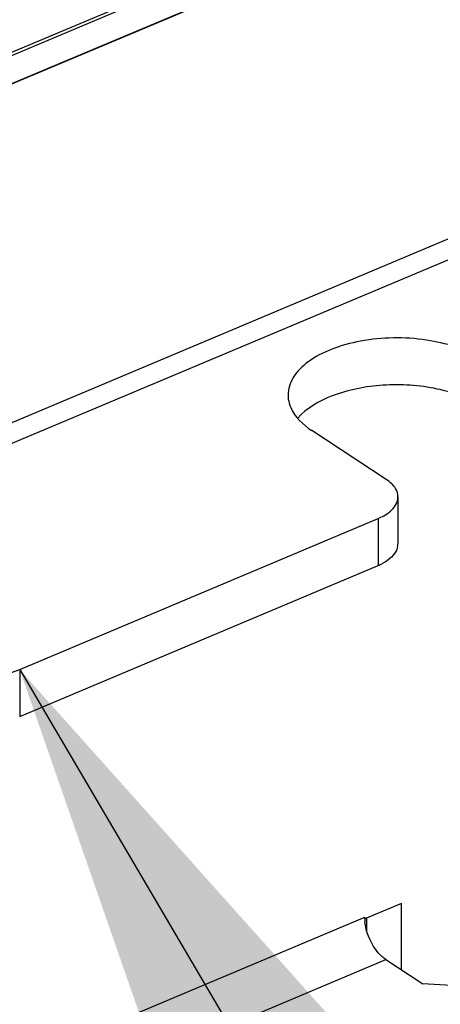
# Model space of a CAD drawing. Header units: millimetres. Extents: x 0 to 4620, y -1280 to 3267.
# Tile 14 of 103: x 3049 to 3074, y 1909 to 1967. Entities that reach past the tile are written whole.
import ezdxf

# ---------------------------------------------------------------- set-up
doc = ezdxf.new("R2010")
doc.units = ezdxf.units.MM
doc.header["$LTSCALE"] = 254.1
doc.layers.get('0').update_dxf_attribs({"linetype": 'CONTINUOUS'})
doc.styles.get("Standard").update_dxf_attribs({"font": 'txt', "width": 0.9})
doc.dimstyles.get("Standard").update_dxf_attribs({"dimtxt": 16.5, "dimasz": 27.5, "dimexe": 1.5, "dimexo": 1.5, "dimtad": 1, "dimzin": 0, "dimdsep": 46, "dimtxsty": 'Standard', "dimblk": '_FILLED', "dimblk1": '_FILLED', "dimblk2": '_FILLED', "dimcen": 0.09, "dimazin": 0, "dimtol": 1, "dimtp": 0.01, "dimtm": 0.01, "dimtfac": 1, "dimtofl": 0, "dimtmove": 0, "dimatfit": 3, "dimldrblk": '_FILLED', "dimfxl": 0, "dimtolj": 1, "dimtzin": 0, "dimarcsym": 0})

# ---------------------------------------------------------------- blocks, each defined once
blk = doc.blocks.new('_FILLED')
at = {"color": 0, "linetype": 'ByBlock'}
blk.add_solid([(0, 0), (-1, 0.2), (-1, -0.2)], dxfattribs=at)

msp = doc.modelspace()

# ---------------------------------------------------------------- linework, layer by layer
at = {"color": 3, "linetype": 'Continuous'}
msp.add_line((2935.449, 1915.737), (3285.472, 2063.007), dxfattribs=at)
at = {"color": 6, "linetype": 'Continuous'}
for p, q in [((2933.811, 1916.913), (3264.23, 2055.934)), ((2935.524, 1915.79), (3265.943, 2054.811)), ((3090.373, 1961.01), (2984.946, 1916.652)), ((3092.398, 1960.641), (2985.291, 1915.576)), ((3070.576, 1940.087), (3066.2, 1942.956)), ((3071.261, 1939.063), (3071.261, 1936.305)), ((3049.02, 1928.918), (3070.092, 1937.784)), ((3070.092, 1937.784), (3070.092, 1935.027)), ((3049.02, 1926.161), (3070.092, 1935.027)), ((3049.02, 1928.918), (3049.02, 1926.161)), ((3071.462, 1915.176), (3069.308, 1914.27)), ((3071.462, 1911.275), (3071.462, 1915.176)), ((3003.564, 1886.711), (3069.308, 1914.372)), ((3069.308, 1914.27), (3069.308, 1914.372)), ((3069.436, 1913.544), (3069.436, 1914.324)), ((3004.802, 1884.214), (3070.546, 1911.875)), ((3070.546, 1911.875), (3072.734, 1910.441)), ((3076.501, 1910.222), (3072.734, 1910.441))]:
    msp.add_line(p, q, dxfattribs=at)
at = {"color": 7, "linetype": 'Continuous'}
msp.add_line((2933.886, 1916.761), (3264.399, 2055.822), dxfattribs=at)
at = {"color": 6, "linetype": 'Continuous'}
for centre, radius, start, end in [((3066.575, 1945.052), 1.777, 180.05966, 187.75729), ((3070.399, 1939.063), 0.862, 358.71434, 359.99354), ((3070.131, 1939.162), 1.15, 328.92951, 331.7923), ((3070.384, 1936.306), 0.878, 348.10274, 358.66638), ((3070.399, 1936.305), 0.862, 358.71434, 359.99354), ((3068.8, 1938.107), 3.34, 292.76624, 297.12411), ((3071.95, 1914.384), 2.643, 182.51523, 186.13206)]:
    msp.add_arc(centre, radius, start, end, dxfattribs=at)
for points, knots in [([(3076.158, 1947.146), (3075.206, 1947.77), (3072.794, 1948.479), (3069.729, 1948.44), (3067.392, 1947.811), (3066.012, 1947.101), (3065.057, 1946.185), (3064.799, 1945.404), (3064.799, 1945.05)], [0, 0, 0, 0, 0.263473, 0.562126, 0.700541, 0.820251, 0.918197, 1, 1, 1, 1]), ([(3076.158, 1944.389), (3075.384, 1944.896), (3073.452, 1945.565), (3070.419, 1945.75), (3067.558, 1945.213), (3065.889, 1944.283), (3065.364, 1943.673)], [0, 0, 0, 0, 0.242366, 0.522092, 0.78907, 1, 1, 1, 1]), ([(3064.815, 1944.812), (3064.838, 1944.641), (3065.061, 1943.874), (3065.687, 1943.292), (3066.2, 1942.956)], [0, 0, 0, 0, 0.220167, 1, 1, 1, 1]), ([(3071.208, 1939.363), (3071.164, 1939.489), (3071.067, 1939.648), (3070.945, 1939.783), (3070.91, 1939.818)], [0, 0, 0, 0, 0.731138, 1, 1, 1, 1]), ([(3070.092, 1937.784), (3070.207, 1937.832), (3070.595, 1938.019), (3070.957, 1938.304), (3071.116, 1938.568)], [0, 0, 0, 0, 0.287612, 1, 1, 1, 1]), ([(3071.243, 1936.125), (3071.222, 1936.029), (3071.051, 1935.594), (3070.644, 1935.299), (3070.322, 1935.134)], [0, 0, 0, 0, 0.21341, 1, 1, 1, 1]), ([(3044.635, 1929.172), (3045.242, 1928.774), (3046.776, 1928.435), (3048.308, 1928.618), (3049.02, 1928.918)], [0, 0, 0, 0, 0.484256, 1, 1, 1, 1]), ([(3070.313, 1912.058), (3070.18, 1912.179), (3069.682, 1912.764), (3069.385, 1913.52), (3069.322, 1914.102)], [0, 0, 0, 0, 0.235269, 1, 1, 1, 1])]:
    msp.add_open_spline(points, degree=3, knots=knots, dxfattribs=at)
for points in [[(3070.91, 1939.818), (3070.81, 1939.919), (3070.696, 1940.009), (3070.576, 1940.087)], [(3071.261, 1939.062), (3071.261, 1939.164), (3071.242, 1939.267), (3071.208, 1939.363)], [(3071.145, 1938.618), (3071.214, 1938.748), (3071.258, 1938.896), (3071.261, 1939.043)], [(3070.546, 1911.875), (3070.463, 1911.929), (3070.386, 1911.991), (3070.313, 1912.058)]]:
    msp.add_open_spline(points, degree=3, dxfattribs=at)

# ---------------------------------------------------------------- leaders
at = {"color": 2, "linetype": 'Continuous'}
msp.add_leader([(3049.02, 1928.918), (3289.176, 1521.184)], dimstyle='Standard', override={"dimtad": 0}, dxfattribs=at)

doc.saveas('drawing.dxf')
